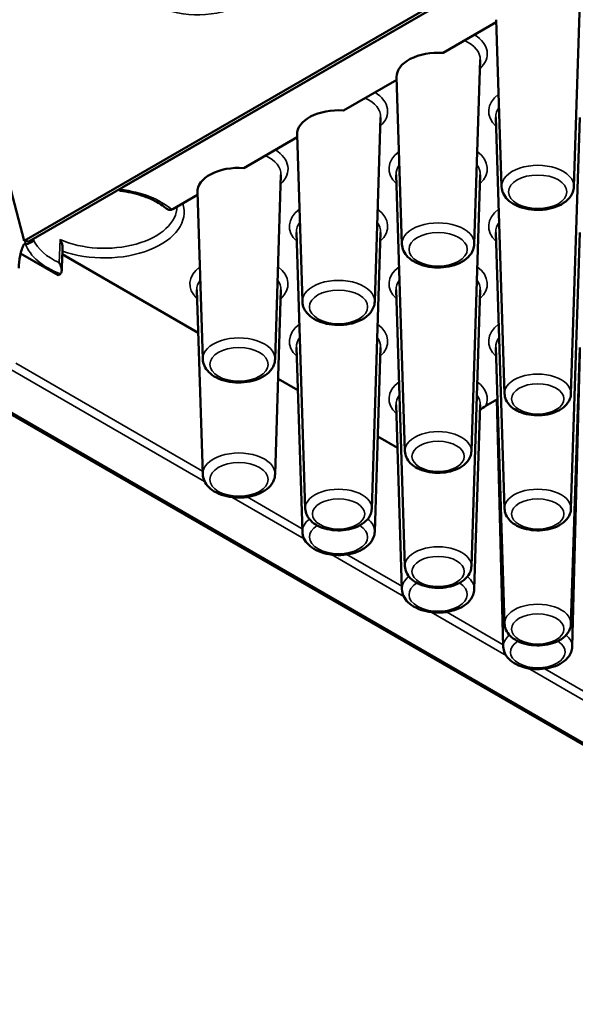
# Paper-space layout 'Sheet_1' of a CAD drawing. Header units: millimetres. Extents: x 0.8 to 58.3, y 0.8 to 58.3.
# Tile 92 of 128: x 42 to 43.6, y 44 to 46.8. Entities that reach past the tile are written whole.
import ezdxf

# ---------------------------------------------------------------- set-up
doc = ezdxf.new("R2010")
doc.units = ezdxf.units.MM
doc.layers.add('Visible (ISO)', color=7, linetype='Continuous', lineweight=50)
doc.layers.add('Visible Narrow (ISO)', color=7, linetype='Continuous', lineweight=35)

psp = doc.layouts.new('Sheet_1')

# ---------------------------------------------------------------- linework, layer by layer
at = {"layer": 'Visible (ISO)'}
for p, q in [((42.06178, 46.1633), (41.57908, 47.98969)), ((44.23629, 47.41876), (42.06178, 46.1633)), ((44.24046, 47.41192), (42.07477, 46.16156)), ((42.33484, 46.31171), (44.24046, 47.41192)), ((43.59774, 46.31455), (43.61426, 46.82954)), ((43.2319, 46.68797), (43.38087, 46.77398)), ((43.3956, 46.31455), (43.38064, 46.78092)), ((43.31935, 46.15382), (43.33587, 46.66881)), ((42.95351, 46.52724), (43.10248, 46.61325)), ((43.11722, 46.15382), (43.10226, 46.62019)), ((43.04097, 45.99309), (43.05748, 46.50808)), ((43.40385, 45.73601), (43.37909, 46.50808)), ((43.5895, 45.73601), (43.61426, 46.50808)), ((42.67512, 46.36651), (42.82409, 46.45252)), ((42.83883, 45.99309), (42.82387, 46.45946)), ((42.76258, 45.83236), (42.7791, 46.34736)), ((43.12546, 45.57529), (43.1007, 46.34736)), ((43.31111, 45.57529), (43.33587, 46.34736)), ((42.4764, 46.25178), (42.5457, 46.29179)), ((42.56044, 45.83236), (42.54548, 46.29873)), ((42.06178, 46.1633), (42.07477, 46.16156)), ((42.84707, 45.41456), (42.82231, 46.18663)), ((43.03272, 45.41456), (43.05748, 46.18663)), ((43.40385, 45.41456), (43.37909, 46.18663)), ((43.5895, 45.41456), (43.61426, 46.18663)), ((42.05144, 46.12741), (42.15621, 46.06692)), ((42.16797, 46.12554), (42.54776, 45.90627)), ((42.16036, 46.06932), (42.15621, 46.06692)), ((42.56044, 45.51091), (42.54392, 46.0259)), ((42.76258, 45.51091), (42.7791, 46.0259)), ((43.12546, 45.25383), (43.1007, 46.0259)), ((43.31111, 45.25383), (43.33587, 46.0259)), ((42.83883, 45.35018), (42.82231, 45.86517)), ((43.04097, 45.35018), (43.05748, 45.86517)), ((43.40385, 45.0931), (43.37909, 45.86517)), ((43.5895, 45.0931), (43.61426, 45.86517)), ((43.59291, 45.02907), (43.61401, 45.85125)), ((41.78643, 45.81622), (50.48872, 40.79195)), ((42.77112, 45.77731), (42.82615, 45.74554)), ((43.11722, 45.18945), (43.1007, 45.70445)), ((43.31935, 45.18945), (43.33587, 45.70445)), ((43.38373, 45.72044), (43.35129, 45.70171)), ((43.40044, 45.02907), (43.38271, 45.71985)), ((43.04951, 45.61658), (43.10453, 45.58482))]:
    psp.add_line(p, q, dxfattribs=at)
for centre, major_axis, ratio, start_param, end_param in [((43.21828, 46.62143), (-0.11605, 0), 0.5773503, 4.5948344, 6.3017026), ((42.9399, 46.4607), (-0.11605, 0), 0.5773503, 4.5948344, 6.3017026), ((42.66151, 46.29997), (-0.11605, 0), 0.5773503, 4.5948344, 6.3017026), ((42.3508, 46.30384), (-0.02136, 0.00059), 0.5314184, 5.5704646, 6.0943338), ((42.46248, 46.25982), (0.01969, 0), 0.5773503, 5.311833, 5.4977913), ((42.14643, 46.07736), (0.01969, 0), 0.5773503, 5.497783, 5.6837413)]:
    psp.add_ellipse(centre, major_axis=major_axis, ratio=ratio, start_param=start_param, end_param=end_param, dxfattribs=at)
for points in [[(42.32921, 46.30318), (42.32852, 46.30454), (42.32783, 46.3059), (42.32713, 46.30726)], [(42.16868, 46.1443), (42.16786, 46.12279), (42.16704, 46.10129), (42.16622, 46.07978)], [(43.35129, 45.70171), (43.34631, 45.69883), (43.34068, 45.69467), (43.33542, 45.69034)]]:
    psp.add_open_spline(points, degree=3, dxfattribs=at)
for points, knots in [([(42.32965, 46.30283), (42.32953, 46.30284), (42.32943, 46.30289), (42.32936, 46.30296), (42.32933, 46.30299), (42.3293, 46.30302), (42.32928, 46.30306), (42.32923, 46.30313), (42.32919, 46.30322), (42.32917, 46.30333), (42.32914, 46.30344), (42.32912, 46.30356), (42.32912, 46.3037), (42.32912, 46.30385), (42.32914, 46.30401), (42.32916, 46.30418), (42.32919, 46.30437), (42.32923, 46.30456), (42.32928, 46.30477), (42.32931, 46.30491), (42.32935, 46.30505), (42.3294, 46.30519), (42.32946, 46.30541), (42.32953, 46.30564), (42.32962, 46.30589), (42.3297, 46.3061), (42.32978, 46.30632), (42.32987, 46.30655)], [0.57601756, 0.57601756, 0.57601756, 0.57601756, 0.6417391, 0.6417391, 0.6417391, 0.66666667, 0.66666667, 0.66666667, 0.715439, 0.715439, 0.715439, 0.76500833, 0.76500833, 0.76500833, 0.81544375, 0.81544375, 0.81544375, 0.86808751, 0.86808751, 0.86808751, 0.90362363, 0.90362363, 0.90362363, 0.95566397, 0.95566397, 0.95566397, 0.99990586, 0.99990586, 0.99990586, 0.99990586]), ([(42.45711, 46.25469), (42.45145, 46.25936), (42.44507, 46.26387), (42.43104, 46.27237), (42.42338, 46.27637), (42.40696, 46.28371), (42.39821, 46.28705), (42.37983, 46.29297), (42.37021, 46.29554), (42.35034, 46.29984), (42.34009, 46.30156), (42.32965, 46.30283)], [2.96718393, 2.96718393, 2.96718393, 2.96718393, 3.11757037, 3.11757037, 3.26795681, 3.26795681, 3.41834325, 3.41834325, 3.5687297, 3.5687297, 3.71911614, 3.71911614, 3.71911614, 3.71911614]), ([(43.3956, 46.31455), (43.39581, 46.30809), (43.39739, 46.30171), (43.403, 46.28942), (43.40724, 46.28364), (43.41841, 46.27248), (43.42574, 46.26741), (43.44272, 46.25875), (43.45256, 46.25534), (43.47321, 46.25071), (43.48403, 46.24949), (43.50563, 46.24925), (43.51641, 46.25021), (43.53712, 46.25429), (43.54705, 46.25741), (43.5652, 46.26586), (43.57342, 46.2712), (43.58652, 46.28385), (43.59163, 46.29106), (43.59651, 46.30411), (43.59757, 46.3093), (43.59774, 46.31455)], [5.5163044, 5.5163044, 5.5163044, 5.5163044, 5.75534, 5.75534, 6.0219637, 6.0219637, 6.3453722, 6.3453722, 6.6984122, 6.6984122, 7.049209, 7.049209, 7.3969897, 7.3969897, 7.7471992, 7.7471992, 8.1008184, 8.1008184, 8.4267781, 8.4267781, 8.6208625, 8.6208625, 8.6208625, 8.6208625]), ([(42.45711, 46.25469), (42.45761, 46.25429), (42.45811, 46.2539), (42.46103, 46.2518), (42.46347, 46.25064), (42.46723, 46.24972), (42.46862, 46.24958), (42.47123, 46.24973), (42.47244, 46.24998), (42.47359, 46.25044)], [-0.046541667, -0.046541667, -0.046541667, -0.046541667, -0.042199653, -0.042199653, -0.022073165, -0.022073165, -0.010577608, -0.010577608, -0.000001, -0.000001, -0.000001, -0.000001]), ([(42.08738, 46.16534), (42.08731, 46.16515), (42.08723, 46.16496), (42.08659, 46.16368), (42.08568, 46.16255), (42.08327, 46.16042), (42.08182, 46.15943), (42.07828, 46.15749), (42.07616, 46.15657), (42.07232, 46.15531), (42.07077, 46.15489), (42.06794, 46.15428), (42.06669, 46.15407), (42.06544, 46.15389)], [-0.085733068, -0.085733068, -0.085733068, -0.085733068, -0.082216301, -0.082216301, -0.06176924, -0.06176924, -0.043285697, -0.043285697, -0.023612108, -0.023612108, -0.011229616, -0.011229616, -0.001514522, -0.001514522, -0.001514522, -0.001514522]), ([(42.16154, 46.16668), (42.16157, 46.16665), (42.16159, 46.16661), (42.16327, 46.16392), (42.16471, 46.16108), (42.16693, 46.15553), (42.16776, 46.15276), (42.1686, 46.14799), (42.16875, 46.14607), (42.16868, 46.1443)], [-0.000323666, -0.000323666, -0.000323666, -0.000323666, 0, 0, 0.023883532, 0.023883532, 0.045853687, 0.045853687, 0.06243565, 0.06243565, 0.06243565, 0.06243565]), ([(42.06023, 46.15316), (42.05607, 46.14436), (42.05256, 46.13337), (42.04764, 46.10945), (42.04638, 46.09746), (42.04621, 46.08643)], [-0.20492904, -0.20492904, -0.20492904, -0.20492904, -0.10207844, -0.10207844, -0.000001, -0.000001, -0.000001, -0.000001]), ([(42.06518, 46.15386), (42.06437, 46.15374), (42.06355, 46.1536), (42.0619, 46.15336), (42.06106, 46.15325), (42.06023, 46.15316)], [0.000822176, 0.000822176, 0.000822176, 0.000822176, 0.007322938, 0.007322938, 0.013806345, 0.013806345, 0.013806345, 0.013806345]), ([(43.11722, 46.15382), (43.11742, 46.14736), (43.119, 46.14099), (43.12461, 46.1287), (43.12885, 46.12291), (43.14002, 46.11175), (43.14735, 46.10668), (43.16434, 46.09803), (43.17417, 46.09461), (43.19482, 46.08999), (43.20564, 46.08876), (43.22724, 46.08852), (43.23802, 46.08948), (43.25874, 46.09356), (43.26867, 46.09668), (43.28681, 46.10513), (43.29503, 46.11047), (43.30813, 46.12313), (43.31324, 46.13033), (43.31812, 46.14338), (43.31919, 46.14857), (43.31935, 46.15382)], [5.5163044, 5.5163044, 5.5163044, 5.5163044, 5.75534, 5.75534, 6.0219637, 6.0219637, 6.3453722, 6.3453722, 6.6984122, 6.6984122, 7.049209, 7.049209, 7.3969897, 7.3969897, 7.7471992, 7.7471992, 8.1008184, 8.1008184, 8.4267781, 8.4267781, 8.6208625, 8.6208625, 8.6208625, 8.6208625]), ([(42.15919, 46.10204), (42.15922, 46.10201), (42.15924, 46.10197), (42.16091, 46.09927), (42.16234, 46.09643), (42.16453, 46.09086), (42.16534, 46.08809), (42.1663, 46.08249), (42.16637, 46.07986), (42.16581, 46.07625), (42.16545, 46.07502), (42.16437, 46.07273), (42.16362, 46.07172), (42.16269, 46.07094)], [-0.000323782, -0.000323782, -0.000323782, -0.000323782, 0, 0, 0.023889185, 0.023889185, 0.045863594, 0.045863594, 0.069145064, 0.069145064, 0.082560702, 0.082560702, 0.096988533, 0.096988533, 0.096988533, 0.096988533]), ([(42.83883, 45.99309), (42.83903, 45.98663), (42.84061, 45.98026), (42.84622, 45.96797), (42.85046, 45.96218), (42.86163, 45.95102), (42.86896, 45.94596), (42.88595, 45.9373), (42.89578, 45.93389), (42.91644, 45.92926), (42.92725, 45.92804), (42.94885, 45.9278), (42.95963, 45.92876), (42.98035, 45.93283), (42.99028, 45.93595), (43.00842, 45.9444), (43.01664, 45.94974), (43.02974, 45.9624), (43.03485, 45.9696), (43.03973, 45.98265), (43.0408, 45.98785), (43.04097, 45.99309)], [5.5163044, 5.5163044, 5.5163044, 5.5163044, 5.75534, 5.75534, 6.0219637, 6.0219637, 6.3453722, 6.3453722, 6.6984122, 6.6984122, 7.049209, 7.049209, 7.3969897, 7.3969897, 7.7471992, 7.7471992, 8.1008184, 8.1008184, 8.4267781, 8.4267781, 8.6208625, 8.6208625, 8.6208625, 8.6208625]), ([(42.56044, 45.83236), (42.56065, 45.8259), (42.56223, 45.81953), (42.56783, 45.80724), (42.57207, 45.80145), (42.58324, 45.79029), (42.59057, 45.78523), (42.60756, 45.77657), (42.61739, 45.77316), (42.63805, 45.76853), (42.64886, 45.76731), (42.67046, 45.76707), (42.68124, 45.76803), (42.70196, 45.7721), (42.71189, 45.77523), (42.73003, 45.78368), (42.73826, 45.78902), (42.75135, 45.80167), (42.75646, 45.80887), (42.76134, 45.82192), (42.76241, 45.82712), (42.76258, 45.83236)], [5.5163044, 5.5163044, 5.5163044, 5.5163044, 5.75534, 5.75534, 6.0219637, 6.0219637, 6.3453722, 6.3453722, 6.6984122, 6.6984122, 7.049209, 7.049209, 7.3969897, 7.3969897, 7.7471992, 7.7471992, 8.1008184, 8.1008184, 8.4267781, 8.4267781, 8.6208625, 8.6208625, 8.6208625, 8.6208625]), ([(43.40385, 45.73601), (43.40404, 45.73004), (43.40548, 45.72415), (43.41057, 45.71281), (43.4144, 45.70747), (43.42452, 45.69715), (43.43117, 45.69247), (43.44664, 45.68439), (43.45566, 45.6812), (43.47462, 45.67683), (43.48456, 45.67566), (43.50441, 45.67537), (43.51431, 45.67623), (43.53339, 45.67995), (43.54255, 45.68281), (43.55933, 45.69062), (43.56696, 45.69558), (43.57909, 45.70738), (43.58383, 45.71409), (43.58835, 45.72627), (43.58934, 45.73112), (43.5895, 45.73601)], [5.5163044, 5.5163044, 5.5163044, 5.5163044, 5.7510568, 5.7510568, 6.0129289, 6.0129289, 6.3336169, 6.3336169, 6.6891555, 6.6891555, 7.0432098, 7.0432098, 7.3938866, 7.3938866, 7.7471276, 7.7471276, 8.1037277, 8.1037277, 8.4284437, 8.4284437, 8.6208625, 8.6208625, 8.6208625, 8.6208625]), ([(43.12546, 45.57529), (43.12565, 45.56932), (43.12709, 45.56343), (43.13218, 45.55208), (43.13601, 45.54675), (43.14613, 45.53643), (43.15278, 45.53174), (43.16826, 45.52367), (43.17727, 45.52047), (43.19623, 45.5161), (43.20617, 45.51494), (43.22602, 45.51465), (43.23593, 45.5155), (43.255, 45.51922), (43.26416, 45.52208), (43.28094, 45.5299), (43.28858, 45.53485), (43.3007, 45.54665), (43.30544, 45.55336), (43.30996, 45.56554), (43.31095, 45.57039), (43.31111, 45.57529)], [5.5163044, 5.5163044, 5.5163044, 5.5163044, 5.7510568, 5.7510568, 6.0129289, 6.0129289, 6.3336169, 6.3336169, 6.6891555, 6.6891555, 7.0432098, 7.0432098, 7.3938866, 7.3938866, 7.7471276, 7.7471276, 8.1037277, 8.1037277, 8.4284437, 8.4284437, 8.6208625, 8.6208625, 8.6208625, 8.6208625]), ([(42.56044, 45.51091), (42.56065, 45.50445), (42.56223, 45.49808), (42.56783, 45.48579), (42.57207, 45.48), (42.58324, 45.46884), (42.59057, 45.46377), (42.60756, 45.45512), (42.61739, 45.4517), (42.63805, 45.44708), (42.64886, 45.44585), (42.67046, 45.44561), (42.68124, 45.44657), (42.70196, 45.45065), (42.71189, 45.45377), (42.73003, 45.46222), (42.73826, 45.46756), (42.75135, 45.48022), (42.75646, 45.48742), (42.76134, 45.50047), (42.76241, 45.50566), (42.76258, 45.51091)], [5.5163044, 5.5163044, 5.5163044, 5.5163044, 5.75534, 5.75534, 6.0219637, 6.0219637, 6.3453722, 6.3453722, 6.6984122, 6.6984122, 7.049209, 7.049209, 7.3969897, 7.3969897, 7.7471992, 7.7471992, 8.1008184, 8.1008184, 8.4267781, 8.4267781, 8.6208625, 8.6208625, 8.6208625, 8.6208625]), ([(42.84707, 45.41456), (42.84726, 45.40859), (42.8487, 45.4027), (42.85379, 45.39135), (42.85763, 45.38602), (42.86775, 45.3757), (42.87439, 45.37102), (42.88987, 45.36294), (42.89888, 45.35974), (42.91784, 45.35538), (42.92778, 45.35421), (42.94763, 45.35392), (42.95754, 45.35478), (42.97661, 45.35849), (42.98577, 45.36136), (43.00255, 45.36917), (43.01019, 45.37413), (43.02232, 45.38593), (43.02705, 45.39263), (43.03157, 45.40482), (43.03256, 45.40967), (43.03272, 45.41456)], [5.5163044, 5.5163044, 5.5163044, 5.5163044, 5.7510568, 5.7510568, 6.0129289, 6.0129289, 6.3336169, 6.3336169, 6.6891555, 6.6891555, 7.0432098, 7.0432098, 7.3938866, 7.3938866, 7.7471276, 7.7471276, 8.1037277, 8.1037277, 8.4284437, 8.4284437, 8.6208625, 8.6208625, 8.6208625, 8.6208625]), ([(43.40385, 45.41456), (43.40404, 45.40859), (43.40548, 45.4027), (43.41057, 45.39135), (43.4144, 45.38602), (43.42452, 45.3757), (43.43117, 45.37102), (43.44664, 45.36294), (43.45566, 45.35974), (43.47462, 45.35538), (43.48456, 45.35421), (43.50441, 45.35392), (43.51431, 45.35478), (43.53339, 45.35849), (43.54255, 45.36136), (43.55933, 45.36917), (43.56696, 45.37413), (43.57909, 45.38593), (43.58383, 45.39263), (43.58835, 45.40482), (43.58934, 45.40967), (43.5895, 45.41456)], [5.5163044, 5.5163044, 5.5163044, 5.5163044, 5.7510568, 5.7510568, 6.0129289, 6.0129289, 6.3336169, 6.3336169, 6.6891555, 6.6891555, 7.0432098, 7.0432098, 7.3938866, 7.3938866, 7.7471276, 7.7471276, 8.1037277, 8.1037277, 8.4284437, 8.4284437, 8.6208625, 8.6208625, 8.6208625, 8.6208625]), ([(42.83883, 45.35018), (42.83903, 45.34372), (42.84061, 45.33735), (42.84622, 45.32506), (42.85046, 45.31927), (42.86163, 45.30811), (42.86896, 45.30305), (42.88595, 45.29439), (42.89578, 45.29098), (42.91644, 45.28635), (42.92725, 45.28513), (42.94885, 45.28488), (42.95963, 45.28585), (42.98035, 45.28992), (42.99028, 45.29304), (43.00842, 45.30149), (43.01664, 45.30683), (43.02974, 45.31949), (43.03485, 45.32669), (43.03973, 45.33974), (43.0408, 45.34494), (43.04097, 45.35018)], [5.5163044, 5.5163044, 5.5163044, 5.5163044, 5.75534, 5.75534, 6.0219637, 6.0219637, 6.3453722, 6.3453722, 6.6984122, 6.6984122, 7.049209, 7.049209, 7.3969897, 7.3969897, 7.7471992, 7.7471992, 8.1008184, 8.1008184, 8.4267781, 8.4267781, 8.6208625, 8.6208625, 8.6208625, 8.6208625]), ([(43.12546, 45.25383), (43.12565, 45.24786), (43.12709, 45.24197), (43.13218, 45.23063), (43.13601, 45.22529), (43.14613, 45.21497), (43.15278, 45.21029), (43.16826, 45.20221), (43.17727, 45.19901), (43.19623, 45.19465), (43.20617, 45.19348), (43.22602, 45.19319), (43.23593, 45.19405), (43.255, 45.19776), (43.26416, 45.20063), (43.28094, 45.20844), (43.28858, 45.2134), (43.3007, 45.2252), (43.30544, 45.2319), (43.30996, 45.24409), (43.31095, 45.24894), (43.31111, 45.25383)], [5.5163044, 5.5163044, 5.5163044, 5.5163044, 5.7510568, 5.7510568, 6.0129289, 6.0129289, 6.3336169, 6.3336169, 6.6891555, 6.6891555, 7.0432098, 7.0432098, 7.3938866, 7.3938866, 7.7471276, 7.7471276, 8.1037277, 8.1037277, 8.4284437, 8.4284437, 8.6208625, 8.6208625, 8.6208625, 8.6208625]), ([(43.11722, 45.18945), (43.11742, 45.18299), (43.119, 45.17662), (43.12461, 45.16433), (43.12885, 45.15854), (43.14002, 45.14738), (43.14735, 45.14232), (43.16434, 45.13366), (43.17417, 45.13025), (43.19482, 45.12562), (43.20564, 45.1244), (43.22724, 45.12416), (43.23802, 45.12512), (43.25874, 45.12919), (43.26867, 45.13232), (43.28681, 45.14076), (43.29503, 45.1461), (43.30813, 45.15876), (43.31324, 45.16596), (43.31812, 45.17901), (43.31919, 45.18421), (43.31935, 45.18945)], [5.5163044, 5.5163044, 5.5163044, 5.5163044, 5.75534, 5.75534, 6.0219637, 6.0219637, 6.3453722, 6.3453722, 6.6984122, 6.6984122, 7.049209, 7.049209, 7.3969897, 7.3969897, 7.7471992, 7.7471992, 8.1008184, 8.1008184, 8.4267781, 8.4267781, 8.6208625, 8.6208625, 8.6208625, 8.6208625]), ([(43.40385, 45.0931), (43.40404, 45.08713), (43.40548, 45.08124), (43.41057, 45.0699), (43.4144, 45.06456), (43.42452, 45.05424), (43.43117, 45.04956), (43.44664, 45.04148), (43.45566, 45.03829), (43.47462, 45.03392), (43.48456, 45.03275), (43.50441, 45.03246), (43.51431, 45.03332), (43.53339, 45.03703), (43.54255, 45.0399), (43.55933, 45.04771), (43.56696, 45.05267), (43.57909, 45.06447), (43.58383, 45.07118), (43.58835, 45.08336), (43.58934, 45.08821), (43.5895, 45.0931)], [5.5163044, 5.5163044, 5.5163044, 5.5163044, 5.7510568, 5.7510568, 6.0129289, 6.0129289, 6.3336169, 6.3336169, 6.6891555, 6.6891555, 7.0432098, 7.0432098, 7.3938866, 7.3938866, 7.7471276, 7.7471276, 8.1037277, 8.1037277, 8.4284437, 8.4284437, 8.6208625, 8.6208625, 8.6208625, 8.6208625]), ([(43.40044, 45.02907), (43.40059, 45.0229), (43.40205, 45.01679), (43.40728, 45.00505), (43.41124, 44.99952), (43.4217, 44.98883), (43.42858, 44.98397), (43.44461, 44.9756), (43.45394, 44.97228), (43.47356, 44.96775), (43.48386, 44.96652), (43.50443, 44.96619), (43.51471, 44.96706), (43.53448, 44.97086), (43.54398, 44.97379), (43.56138, 44.9818), (43.56928, 44.98689), (43.58191, 44.99898), (43.58687, 45.00588), (43.59171, 45.01861), (43.59278, 45.02381), (43.59291, 45.02907)], [5.5125995, 5.5125995, 5.5125995, 5.5125995, 5.7491134, 5.7491134, 6.0122747, 6.0122747, 6.3333146, 6.3333146, 6.6876638, 6.6876638, 7.0403779, 7.0403779, 7.3897954, 7.3897954, 7.7416371, 7.7416371, 8.0969955, 8.0969955, 8.4232783, 8.4232783, 8.6245675, 8.6245675, 8.6245675, 8.6245675])]:
    psp.add_open_spline(points, degree=3, knots=knots, dxfattribs=at)
at = {"layer": 'Visible Narrow (ISO)'}
for p, q in [((42.16154, 46.16668), (42.15919, 46.10204)), ((50.4966, 40.79273), (41.78863, 45.82028)), ((42.01772, 45.80717), (42.56552, 45.4909)), ((42.56016, 45.51948), (42.03774, 45.8211)), ((42.83855, 45.35875), (42.68492, 45.44745)), ((42.64161, 45.44697), (42.84391, 45.33017)), ((42.92, 45.28624), (43.1223, 45.16944)), ((43.11694, 45.19803), (42.96331, 45.28673)), ((43.19839, 45.12551), (43.40823, 45.00436)), ((43.4003, 45.03443), (43.2417, 45.126)), ((43.46994, 44.96873), (43.68662, 44.84364)), ((43.67869, 44.8737), (43.51608, 44.96758))]:
    psp.add_line(p, q, dxfattribs=at)
for centre, major_axis, ratio, start_param, end_param in [((42.57671, 47.31203), (-0.06907, -0.51507), 0.7459067, 4.5896162, 7.2184276), ((43.21828, 46.67007), (0.11761, 0), 0.5773503, 6.264668, 7.1733397), ((43.21828, 46.68572), (0.13729, 0), 0.5773503, 5.7297669, 7.0185061), ((42.9399, 46.52499), (0.13729, 0), 0.5773503, 5.7297669, 7.0185061), ((42.9399, 46.50934), (0.11761, 0), 0.5773503, 6.264668, 7.1733397), ((43.49667, 46.52499), (-0.13729, 0), 0.5773503, 5.6339655, 6.8366037), ((43.49667, 46.50934), (-0.11761, 0), 0.5773503, 5.8798722, 6.3017026), ((42.66151, 46.36427), (0.13729, 0), 0.5773503, 5.7297669, 7.0185061), ((43.21828, 46.36427), (-0.13729, 0), 0.5773503, 5.6339655, 6.8366037), ((43.21828, 46.36427), (0.13729, 0), 0.5773503, 5.7297669, 6.9324051), ((42.66151, 46.34861), (0.11761, 0), 0.5773503, 6.264668, 7.1733397), ((43.21828, 46.34861), (-0.11761, 0), 0.5773503, 5.8798722, 6.3017026), ((43.21828, 46.34861), (0.11761, 0), 0.5773503, 6.264668, 6.6864984), ((43.49667, 46.31563), (-0.10109, 0), 0.5773503, 3.1230754, 6.3017026), ((42.28568, 46.17943), (0.22458, 0), 0.5773503, 0.5795531, 1.3727422), ((42.28568, 46.2594), (0.20298, 0), 0.5773503, 4.0543122, 6.278567), ((42.28568, 46.24372), (0.22265, 0), 0.5773503, 4.1571228, 6.4725927), ((42.9399, 46.20354), (-0.13729, 0), 0.5773503, 5.6339655, 6.8366037), ((42.9399, 46.20354), (0.13729, 0), 0.5773503, 5.7297669, 6.9324051), ((43.49667, 46.20354), (-0.13729, 0), 0.5773503, 5.6339655, 6.8366037), ((42.9399, 46.18789), (-0.11761, 0), 0.5773503, 5.8798722, 6.3017026), ((42.9399, 46.18789), (0.11761, 0), 0.5773503, 6.264668, 6.6864984), ((43.21828, 46.1549), (-0.10109, 0), 0.5773503, 3.1230754, 6.3017026), ((43.49667, 46.18789), (-0.11761, 0), 0.5773503, 5.8798722, 6.3017026), ((42.28568, 46.19511), (-0.2049, 0), 0.5773503, 0.2543982, 0.9054561), ((42.28568, 46.17943), (-0.22458, 0), 0.5773503, 0.1980911, 0.9912433), ((42.66151, 46.04281), (-0.13729, 0), 0.5773503, 5.6339655, 6.8366037), ((42.66151, 46.04281), (0.13729, 0), 0.5773503, 5.7297669, 6.9324051), ((43.21828, 46.04281), (-0.13729, 0), 0.5773503, 5.6339655, 6.8366037), ((43.21828, 46.04281), (0.13729, 0), 0.5773503, 5.7297669, 6.9324051), ((42.66151, 46.02716), (-0.11761, 0), 0.5773503, 5.8798722, 6.3017026), ((42.66151, 46.02716), (0.11761, 0), 0.5773503, 6.264668, 6.6864984), ((42.9399, 45.99417), (-0.10109, 0), 0.5773503, 3.1230754, 6.3017026), ((43.21828, 46.02716), (-0.11761, 0), 0.5773503, 5.8798722, 6.3017026), ((43.21828, 46.02716), (0.11761, 0), 0.5773503, 6.264668, 6.6864984), ((42.9399, 45.88208), (-0.13729, 0), 0.5773503, 5.6339655, 6.8366037), ((42.9399, 45.88208), (0.13729, 0), 0.5773503, 5.7297669, 6.9324051), ((43.49667, 45.88208), (-0.13729, 0), 0.5773503, 5.6339655, 6.8366037), ((42.66151, 45.83344), (-0.10109, 0), 0.5773503, 3.1230754, 6.3017026), ((42.9399, 45.86643), (-0.11761, 0), 0.5773503, 5.8798722, 6.3017026), ((42.9399, 45.86643), (0.11761, 0), 0.5773503, 6.264668, 6.6864984), ((43.49667, 45.86643), (-0.11761, 0), 0.5773503, 5.8798722, 6.3017026), ((43.49667, 45.73701), (0.09284, 0), 0.5773503, 6.264668, 9.4432953), ((43.21828, 45.72135), (-0.13729, 0), 0.5773503, 5.6339655, 6.8366037), ((43.21828, 45.72135), (0.13729, 0), 0.5773503, 6.0326882, 6.9324051), ((43.21828, 45.7057), (-0.11761, 0), 0.5773503, 5.8798722, 6.3017026), ((43.21828, 45.7057), (0.11761, 0), 0.5773503, 6.264668, 6.6864984), ((43.21828, 45.57628), (0.09284, 0), 0.5773503, 6.264668, 9.4432953), ((42.66151, 45.51199), (-0.10109, 0), 0.5773503, 3.1230754, 6.3017026), ((42.9399, 45.41555), (0.09284, 0), 0.5773503, 6.264668, 9.4432953), ((43.49667, 45.41555), (0.09284, 0), 0.5773503, 6.264668, 9.4432953), ((42.9399, 45.35126), (-0.10109, 0), 0.5773503, 5.6516681, 6.3017026), ((42.9399, 45.33561), (0.08141, 0), 0.5773503, 2.3871731, 7.0376048), ((42.9399, 45.35126), (0.10109, 0), 0.5773503, 6.264668, 6.9147025), ((43.21828, 45.25482), (0.09284, 0), 0.5773503, 6.264668, 9.4432953), ((43.21828, 45.19053), (-0.10109, 0), 0.5773503, 5.6516681, 6.3017026), ((43.21828, 45.17488), (0.08141, 0), 0.5773503, 2.3871731, 7.0376048), ((43.21828, 45.19053), (0.10109, 0), 0.5773503, 6.264668, 6.9147025), ((43.49667, 45.0941), (0.09284, 0), 0.5773503, 6.264668, 9.4432953), ((43.49667, 45.02989), (-0.09625, 0), 0.5773503, 5.6786441, 6.2979976), ((43.49667, 45.01415), (0.07657, 0), 0.5773503, 2.3853555, 7.0394224), ((43.49667, 45.02989), (0.09625, 0), 0.5773503, 6.268373, 6.8877265)]:
    psp.add_ellipse(centre, major_axis=major_axis, ratio=ratio, start_param=start_param, end_param=end_param, dxfattribs=at)
for centre, major_axis in [((43.49667, 46.29997), (-0.08141, 0)), ((43.21828, 46.13925), (-0.08141, 0)), ((42.9399, 45.97852), (-0.08141, 0)), ((42.66151, 45.81779), (-0.08141, 0)), ((43.49667, 45.72135), (0.07316, 0)), ((43.21828, 45.56063), (0.07316, 0)), ((42.66151, 45.49634), (-0.08141, 0)), ((42.9399, 45.3999), (0.07316, 0)), ((43.49667, 45.3999), (0.07316, 0)), ((43.21828, 45.23917), (0.07316, 0)), ((43.49667, 45.07844), (0.07316, 0))]:
    psp.add_ellipse(centre, major_axis=major_axis, ratio=0.5773503, dxfattribs=at)
psp.add_open_spline([(42.06517, 46.15389), (42.06476, 46.15453), (42.06463, 46.15522), (42.06449, 46.15591), (42.06418, 46.15741), (42.06383, 46.15892), (42.06347, 46.16046), (42.06336, 46.16094), (42.06325, 46.16142), (42.06313, 46.1619), (42.06304, 46.16232), (42.06294, 46.16274), (42.06285, 46.16316)], degree=3, knots=[0.00077784, 0.00077784, 0.00077784, 0.00077784, 0.02954867, 0.02954867, 0.02954867, 0.09131221, 0.09131221, 0.09131221, 0.11047293, 0.11047293, 0.11047293, 0.12696232, 0.12696232, 0.12696232, 0.12696232], dxfattribs=at)
for points in [[(42.08738, 46.16534), (42.08729, 46.16645), (42.08721, 46.16757), (42.08712, 46.16869)], [(42.06518, 46.15386), (42.06518, 46.15386), (42.06518, 46.15387), (42.06517, 46.15388)]]:
    psp.add_open_spline(points, degree=3, dxfattribs=at)

doc.saveas('drawing.dxf')
